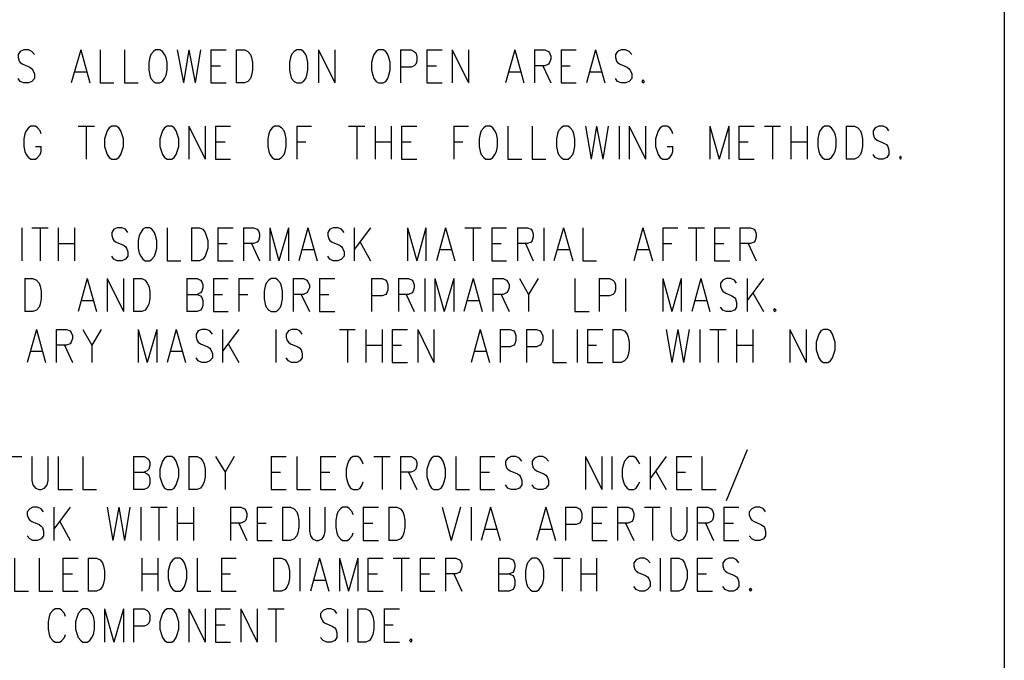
# Model space of a CAD drawing. Extents: x 11.9 to 28.1, y 10.8 to 21.2.
# Tile 21 of 26: x 26.2 to 28.1, y 16 to 17.3. Entities that reach past the tile are written whole.
import ezdxf

# ---------------------------------------------------------------- set-up
doc = ezdxf.new("R2010")
doc.units = 0
doc.header["$MEASUREMENT"] = 0
doc.layers.add('LAYNR1', color=2, linetype='Continuous')

msp = doc.modelspace()

# ---------------------------------------------------------------- linework, layer by layer
at = {"layer": 'LAYNR1'}
for points in [[(28.093, 21.199), (28.093, 10.799)], [(26.185, 17.199), (26.18, 17.205), (26.173, 17.208), (26.164, 17.208), (26.157, 17.205), (26.153, 17.199), (26.153, 17.193), (26.155, 17.186), (26.157, 17.183), (26.162, 17.18), (26.176, 17.174), (26.18, 17.171), (26.182, 17.168), (26.185, 17.161), (26.185, 17.152), (26.18, 17.146), (26.173, 17.143), (26.164, 17.143), (26.157, 17.146), (26.153, 17.152)], [(26.276, 17.208), (26.257, 17.143)], [(26.276, 17.208), (26.294, 17.143)], [(26.314, 17.208), (26.314, 17.143), (26.341, 17.143)], [(26.362, 17.208), (26.362, 17.143), (26.389, 17.143)], [(26.466, 17.208), (26.478, 17.143)], [(26.489, 17.208), (26.478, 17.143)], [(26.489, 17.208), (26.501, 17.143)], [(26.512, 17.208), (26.501, 17.143)], [(26.532, 17.208), (26.532, 17.143)], [(26.532, 17.208), (26.562, 17.208)], [(26.582, 17.208), (26.582, 17.143)], [(26.582, 17.208), (26.598, 17.208), (26.605, 17.205), (26.61, 17.199), (26.612, 17.193), (26.614, 17.183), (26.614, 17.168), (26.612, 17.158), (26.61, 17.152), (26.605, 17.146), (26.598, 17.143), (26.582, 17.143)], [(26.744, 17.208), (26.744, 17.143)], [(26.744, 17.208), (26.776, 17.143)], [(26.776, 17.208), (26.776, 17.143)], [(26.905, 17.208), (26.905, 17.143)], [(26.905, 17.208), (26.926, 17.208), (26.932, 17.205), (26.935, 17.202), (26.937, 17.196), (26.937, 17.186), (26.935, 17.18), (26.932, 17.177), (26.926, 17.174), (26.905, 17.174)], [(26.957, 17.208), (26.957, 17.143)], [(26.957, 17.208), (26.987, 17.208)], [(27.007, 17.208), (27.007, 17.143)], [(27.007, 17.208), (27.039, 17.143)], [(27.039, 17.208), (27.039, 17.143)], [(27.13, 17.208), (27.112, 17.143)], [(27.13, 17.208), (27.148, 17.143)], [(27.169, 17.208), (27.169, 17.143)], [(27.169, 17.208), (27.189, 17.208), (27.196, 17.205), (27.198, 17.202), (27.201, 17.196), (27.201, 17.19), (27.198, 17.183), (27.196, 17.18), (27.189, 17.177), (27.169, 17.177)], [(27.221, 17.208), (27.221, 17.143)], [(27.221, 17.208), (27.251, 17.208)], [(27.289, 17.208), (27.271, 17.143)], [(27.289, 17.208), (27.307, 17.143)], [(27.36, 17.199), (27.355, 17.205), (27.348, 17.208), (27.339, 17.208), (27.332, 17.205), (27.328, 17.199), (27.328, 17.193), (27.33, 17.186), (27.332, 17.183), (27.337, 17.18), (27.351, 17.174), (27.355, 17.171), (27.357, 17.168), (27.36, 17.161), (27.36, 17.152), (27.355, 17.146), (27.348, 17.143), (27.339, 17.143), (27.332, 17.146), (27.328, 17.152)], [(26.264, 17.165), (26.287, 17.165)], [(26.532, 17.177), (26.551, 17.177)], [(26.957, 17.177), (26.976, 17.177)], [(27.119, 17.165), (27.141, 17.165)], [(27.185, 17.177), (27.201, 17.143)], [(27.221, 17.177), (27.239, 17.177)], [(27.278, 17.165), (27.301, 17.165)], [(26.532, 17.143), (26.562, 17.143)], [(26.957, 17.143), (26.987, 17.143)], [(27.221, 17.143), (27.251, 17.143)], [(26.198, 17.043), (26.196, 17.049), (26.191, 17.055), (26.187, 17.058), (26.178, 17.058), (26.173, 17.055), (26.169, 17.049), (26.166, 17.043), (26.164, 17.033), (26.164, 17.018), (26.166, 17.008), (26.169, 17.002), (26.173, 16.996), (26.178, 16.993), (26.187, 16.993), (26.191, 16.996), (26.196, 17.002), (26.198, 17.008), (26.198, 17.018)], [(26.271, 17.058), (26.303, 17.058)], [(26.287, 17.058), (26.287, 16.993)], [(26.489, 17.058), (26.489, 16.993)], [(26.489, 17.058), (26.521, 16.993)], [(26.521, 17.058), (26.521, 16.993)], [(26.541, 17.058), (26.541, 16.993)], [(26.541, 17.058), (26.571, 17.058)], [(26.701, 17.058), (26.701, 16.993)], [(26.701, 17.058), (26.73, 17.058)], [(26.803, 17.058), (26.835, 17.058)], [(26.819, 17.058), (26.819, 16.993)], [(26.855, 17.058), (26.855, 16.993)], [(26.887, 17.058), (26.887, 16.993)], [(26.907, 17.058), (26.907, 16.993)], [(26.907, 17.058), (26.937, 17.058)], [(27.01, 17.058), (27.01, 16.993)], [(27.01, 17.058), (27.039, 17.058)], [(27.116, 17.058), (27.116, 16.993), (27.144, 16.993)], [(27.164, 17.058), (27.164, 16.993), (27.191, 16.993)], [(27.269, 17.058), (27.28, 16.993)], [(27.291, 17.058), (27.28, 16.993)], [(27.291, 17.058), (27.303, 16.993)], [(27.314, 17.058), (27.303, 16.993)], [(27.335, 17.058), (27.335, 16.993)], [(27.355, 17.058), (27.355, 16.993)], [(27.355, 17.058), (27.387, 16.993)], [(27.387, 17.058), (27.387, 16.993)], [(27.441, 17.043), (27.439, 17.049), (27.435, 17.055), (27.43, 17.058), (27.421, 17.058), (27.416, 17.055), (27.412, 17.049), (27.41, 17.043), (27.407, 17.033), (27.407, 17.018), (27.41, 17.008), (27.412, 17.002), (27.416, 16.996), (27.421, 16.993), (27.43, 16.993), (27.435, 16.996), (27.439, 17.002), (27.441, 17.008), (27.441, 17.018)], [(27.514, 17.058), (27.514, 16.993)], [(27.514, 17.058), (27.532, 16.993)], [(27.551, 17.058), (27.532, 16.993)], [(27.551, 17.058), (27.551, 16.993)], [(27.571, 17.058), (27.571, 16.993)], [(27.571, 17.058), (27.601, 17.058)], [(27.621, 17.058), (27.653, 17.058)], [(27.637, 17.058), (27.637, 16.993)], [(27.673, 17.058), (27.673, 16.993)], [(27.705, 17.058), (27.705, 16.993)], [(27.782, 17.058), (27.782, 16.993)], [(27.782, 17.058), (27.798, 17.058), (27.805, 17.055), (27.81, 17.049), (27.812, 17.043), (27.814, 17.033), (27.814, 17.018), (27.812, 17.008), (27.81, 17.002), (27.805, 16.996), (27.798, 16.993), (27.782, 16.993)], [(27.866, 17.049), (27.862, 17.055), (27.855, 17.058), (27.846, 17.058), (27.839, 17.055), (27.835, 17.049), (27.835, 17.043), (27.837, 17.036), (27.839, 17.033), (27.844, 17.03), (27.857, 17.024), (27.862, 17.021), (27.864, 17.018), (27.866, 17.011), (27.866, 17.002), (27.862, 16.996), (27.855, 16.993), (27.846, 16.993), (27.839, 16.996), (27.835, 17.002)], [(26.541, 17.027), (26.56, 17.027)], [(26.701, 17.027), (26.719, 17.027)], [(26.855, 17.027), (26.887, 17.027)], [(26.907, 17.027), (26.926, 17.027)], [(27.01, 17.027), (27.028, 17.027)], [(27.571, 17.027), (27.589, 17.027)], [(27.673, 17.027), (27.705, 17.027)], [(26.187, 17.018), (26.198, 17.018)], [(27.43, 17.018), (27.441, 17.018)], [(26.541, 16.993), (26.571, 16.993)], [(26.907, 16.993), (26.937, 16.993)], [(27.571, 16.993), (27.601, 16.993)], [(26.16, 16.858), (26.16, 16.793)], [(26.18, 16.858), (26.212, 16.858)], [(26.196, 16.858), (26.196, 16.793)], [(26.232, 16.858), (26.232, 16.793)], [(26.264, 16.858), (26.264, 16.793)], [(26.369, 16.849), (26.364, 16.855), (26.357, 16.858), (26.348, 16.858), (26.341, 16.855), (26.337, 16.849), (26.337, 16.843), (26.339, 16.836), (26.341, 16.833), (26.346, 16.83), (26.36, 16.824), (26.364, 16.821), (26.366, 16.818), (26.369, 16.811), (26.369, 16.802), (26.364, 16.796), (26.357, 16.793), (26.348, 16.793), (26.341, 16.796), (26.337, 16.802)], [(26.446, 16.858), (26.446, 16.793), (26.473, 16.793)], [(26.494, 16.858), (26.494, 16.793)], [(26.494, 16.858), (26.51, 16.858), (26.516, 16.855), (26.521, 16.849), (26.523, 16.843), (26.526, 16.833), (26.526, 16.818), (26.523, 16.808), (26.521, 16.802), (26.516, 16.796), (26.51, 16.793), (26.494, 16.793)], [(26.546, 16.858), (26.546, 16.793)], [(26.546, 16.858), (26.576, 16.858)], [(26.596, 16.858), (26.596, 16.793)], [(26.596, 16.858), (26.616, 16.858), (26.623, 16.855), (26.626, 16.852), (26.628, 16.846), (26.628, 16.84), (26.626, 16.833), (26.623, 16.83), (26.616, 16.827), (26.596, 16.827)], [(26.648, 16.858), (26.648, 16.793)], [(26.648, 16.858), (26.666, 16.793)], [(26.685, 16.858), (26.666, 16.793)], [(26.685, 16.858), (26.685, 16.793)], [(26.723, 16.858), (26.705, 16.793)], [(26.723, 16.858), (26.741, 16.793)], [(26.794, 16.849), (26.789, 16.855), (26.782, 16.858), (26.773, 16.858), (26.766, 16.855), (26.762, 16.849), (26.762, 16.843), (26.764, 16.836), (26.766, 16.833), (26.771, 16.83), (26.785, 16.824), (26.789, 16.821), (26.791, 16.818), (26.794, 16.811), (26.794, 16.802), (26.789, 16.796), (26.782, 16.793), (26.773, 16.793), (26.766, 16.796), (26.762, 16.802)], [(26.814, 16.858), (26.814, 16.793)], [(26.846, 16.858), (26.814, 16.815)], [(26.919, 16.858), (26.919, 16.793)], [(26.919, 16.858), (26.937, 16.793)], [(26.955, 16.858), (26.937, 16.793)], [(26.955, 16.858), (26.955, 16.793)], [(26.994, 16.858), (26.976, 16.793)], [(26.994, 16.858), (27.012, 16.793)], [(27.032, 16.858), (27.064, 16.858)], [(27.048, 16.858), (27.048, 16.793)], [(27.085, 16.858), (27.085, 16.793)], [(27.085, 16.858), (27.114, 16.858)], [(27.135, 16.858), (27.135, 16.793)], [(27.135, 16.858), (27.155, 16.858), (27.162, 16.855), (27.164, 16.852), (27.166, 16.846), (27.166, 16.84), (27.164, 16.833), (27.162, 16.83), (27.155, 16.827), (27.135, 16.827)], [(27.187, 16.858), (27.187, 16.793)], [(27.226, 16.858), (27.207, 16.793)], [(27.226, 16.858), (27.244, 16.793)], [(27.264, 16.858), (27.264, 16.793), (27.291, 16.793)], [(27.382, 16.858), (27.364, 16.793)], [(27.382, 16.858), (27.401, 16.793)], [(27.421, 16.858), (27.421, 16.793)], [(27.421, 16.858), (27.451, 16.858)], [(27.471, 16.858), (27.503, 16.858)], [(27.487, 16.858), (27.487, 16.793)], [(27.523, 16.858), (27.523, 16.793)], [(27.523, 16.858), (27.553, 16.858)], [(27.573, 16.858), (27.573, 16.793)], [(27.573, 16.858), (27.594, 16.858), (27.601, 16.855), (27.603, 16.852), (27.605, 16.846), (27.605, 16.84), (27.603, 16.833), (27.601, 16.83), (27.594, 16.827), (27.573, 16.827)], [(26.232, 16.827), (26.264, 16.827)], [(26.546, 16.827), (26.564, 16.827)], [(26.612, 16.827), (26.628, 16.793)], [(26.712, 16.815), (26.735, 16.815)], [(26.826, 16.83), (26.846, 16.793)], [(26.982, 16.815), (27.005, 16.815)], [(27.085, 16.827), (27.103, 16.827)], [(27.151, 16.827), (27.166, 16.793)], [(27.214, 16.815), (27.237, 16.815)], [(27.371, 16.815), (27.394, 16.815)], [(27.421, 16.827), (27.439, 16.827)], [(27.523, 16.827), (27.541, 16.827)], [(27.589, 16.827), (27.605, 16.793)], [(26.546, 16.793), (26.576, 16.793)], [(27.085, 16.793), (27.114, 16.793)], [(27.523, 16.793), (27.553, 16.793)], [(26.166, 16.758), (26.166, 16.693)], [(26.166, 16.758), (26.182, 16.758), (26.189, 16.755), (26.194, 16.749), (26.196, 16.743), (26.198, 16.733), (26.198, 16.718), (26.196, 16.708), (26.194, 16.702), (26.189, 16.696), (26.182, 16.693), (26.166, 16.693)], [(26.289, 16.758), (26.271, 16.693)], [(26.289, 16.758), (26.307, 16.693)], [(26.328, 16.758), (26.328, 16.693)], [(26.328, 16.758), (26.36, 16.693)], [(26.36, 16.758), (26.36, 16.693)], [(26.38, 16.758), (26.38, 16.693)], [(26.38, 16.758), (26.396, 16.758), (26.403, 16.755), (26.407, 16.749), (26.41, 16.743), (26.412, 16.733), (26.412, 16.718), (26.41, 16.708), (26.407, 16.702), (26.403, 16.696), (26.396, 16.693), (26.38, 16.693)], [(26.485, 16.758), (26.485, 16.693)], [(26.485, 16.758), (26.505, 16.758), (26.512, 16.755), (26.514, 16.752), (26.516, 16.746), (26.516, 16.74), (26.514, 16.733), (26.512, 16.73), (26.505, 16.727)], [(26.537, 16.758), (26.537, 16.693)], [(26.537, 16.758), (26.566, 16.758)], [(26.587, 16.758), (26.587, 16.693)], [(26.587, 16.758), (26.616, 16.758)], [(26.694, 16.758), (26.694, 16.693)], [(26.694, 16.758), (26.714, 16.758), (26.721, 16.755), (26.723, 16.752), (26.726, 16.746), (26.726, 16.74), (26.723, 16.733), (26.721, 16.73), (26.714, 16.727), (26.694, 16.727)], [(26.746, 16.758), (26.746, 16.693)], [(26.746, 16.758), (26.776, 16.758)], [(26.848, 16.758), (26.848, 16.693)], [(26.848, 16.758), (26.869, 16.758), (26.876, 16.755), (26.878, 16.752), (26.88, 16.746), (26.88, 16.736), (26.878, 16.73), (26.876, 16.727), (26.869, 16.724), (26.848, 16.724)], [(26.901, 16.758), (26.901, 16.693)], [(26.901, 16.758), (26.921, 16.758), (26.928, 16.755), (26.93, 16.752), (26.932, 16.746), (26.932, 16.74), (26.93, 16.733), (26.928, 16.73), (26.921, 16.727), (26.901, 16.727)], [(26.953, 16.758), (26.953, 16.693)], [(26.973, 16.758), (26.973, 16.693)], [(26.973, 16.758), (26.991, 16.693)], [(27.01, 16.758), (26.991, 16.693)], [(27.01, 16.758), (27.01, 16.693)], [(27.048, 16.758), (27.03, 16.693)], [(27.048, 16.758), (27.066, 16.693)], [(27.087, 16.758), (27.087, 16.693)], [(27.087, 16.758), (27.107, 16.758), (27.114, 16.755), (27.116, 16.752), (27.119, 16.746), (27.119, 16.74), (27.116, 16.733), (27.114, 16.73), (27.107, 16.727), (27.087, 16.727)], [(27.139, 16.758), (27.157, 16.727), (27.157, 16.693)], [(27.176, 16.758), (27.157, 16.727)], [(27.248, 16.758), (27.248, 16.693), (27.276, 16.693)], [(27.296, 16.758), (27.296, 16.693)], [(27.296, 16.758), (27.316, 16.758), (27.323, 16.755), (27.326, 16.752), (27.328, 16.746), (27.328, 16.736), (27.326, 16.73), (27.323, 16.727), (27.316, 16.724), (27.296, 16.724)], [(27.348, 16.758), (27.348, 16.693)], [(27.421, 16.758), (27.421, 16.693)], [(27.421, 16.758), (27.439, 16.693)], [(27.457, 16.758), (27.439, 16.693)], [(27.457, 16.758), (27.457, 16.693)], [(27.496, 16.758), (27.478, 16.693)], [(27.496, 16.758), (27.514, 16.693)], [(27.566, 16.749), (27.562, 16.755), (27.555, 16.758), (27.546, 16.758), (27.539, 16.755), (27.535, 16.749), (27.535, 16.743), (27.537, 16.736), (27.539, 16.733), (27.544, 16.73), (27.557, 16.724), (27.562, 16.721), (27.564, 16.718), (27.566, 16.711), (27.566, 16.702), (27.562, 16.696), (27.555, 16.693), (27.546, 16.693), (27.539, 16.696), (27.535, 16.702)], [(27.587, 16.758), (27.587, 16.693)], [(27.619, 16.758), (27.587, 16.715)], [(26.485, 16.727), (26.505, 16.727), (26.512, 16.724), (26.514, 16.721), (26.516, 16.715), (26.516, 16.705), (26.514, 16.699), (26.512, 16.696), (26.505, 16.693), (26.485, 16.693)], [(26.537, 16.727), (26.555, 16.727)], [(26.587, 16.727), (26.605, 16.727)], [(26.71, 16.727), (26.726, 16.693)], [(26.746, 16.727), (26.764, 16.727)], [(26.916, 16.727), (26.932, 16.693)], [(27.103, 16.727), (27.119, 16.693)], [(27.598, 16.73), (27.619, 16.693)], [(26.278, 16.715), (26.301, 16.715)], [(27.037, 16.715), (27.06, 16.715)], [(27.485, 16.715), (27.507, 16.715)], [(26.537, 16.693), (26.566, 16.693)], [(26.746, 16.693), (26.776, 16.693)], [(26.189, 16.658), (26.171, 16.593)], [(26.189, 16.658), (26.207, 16.593)], [(26.228, 16.658), (26.228, 16.593)], [(26.228, 16.658), (26.248, 16.658), (26.255, 16.655), (26.257, 16.652), (26.26, 16.646), (26.26, 16.64), (26.257, 16.633), (26.255, 16.63), (26.248, 16.627), (26.228, 16.627)], [(26.28, 16.658), (26.298, 16.627), (26.298, 16.593)], [(26.316, 16.658), (26.298, 16.627)], [(26.389, 16.658), (26.389, 16.593)], [(26.389, 16.658), (26.407, 16.593)], [(26.426, 16.658), (26.407, 16.593)], [(26.426, 16.658), (26.426, 16.593)], [(26.464, 16.658), (26.446, 16.593)], [(26.464, 16.658), (26.482, 16.593)], [(26.535, 16.649), (26.53, 16.655), (26.523, 16.658), (26.514, 16.658), (26.507, 16.655), (26.503, 16.649), (26.503, 16.643), (26.505, 16.636), (26.507, 16.633), (26.512, 16.63), (26.526, 16.624), (26.53, 16.621), (26.532, 16.618), (26.535, 16.611), (26.535, 16.602), (26.53, 16.596), (26.523, 16.593), (26.514, 16.593), (26.507, 16.596), (26.503, 16.602)], [(26.555, 16.658), (26.555, 16.593)], [(26.587, 16.658), (26.555, 16.615)], [(26.66, 16.658), (26.66, 16.593)], [(26.712, 16.649), (26.707, 16.655), (26.701, 16.658), (26.691, 16.658), (26.685, 16.655), (26.68, 16.649), (26.68, 16.643), (26.682, 16.636), (26.685, 16.633), (26.689, 16.63), (26.703, 16.624), (26.707, 16.621), (26.71, 16.618), (26.712, 16.611), (26.712, 16.602), (26.707, 16.596), (26.701, 16.593), (26.691, 16.593), (26.685, 16.596), (26.68, 16.602)], [(26.785, 16.658), (26.816, 16.658)], [(26.801, 16.658), (26.801, 16.593)], [(26.837, 16.658), (26.837, 16.593)], [(26.869, 16.658), (26.869, 16.593)], [(26.889, 16.658), (26.889, 16.593)], [(26.889, 16.658), (26.919, 16.658)], [(26.939, 16.658), (26.939, 16.593)], [(26.939, 16.658), (26.971, 16.593)], [(26.971, 16.658), (26.971, 16.593)], [(27.062, 16.658), (27.044, 16.593)], [(27.062, 16.658), (27.08, 16.593)], [(27.101, 16.658), (27.101, 16.593)], [(27.101, 16.658), (27.121, 16.658), (27.128, 16.655), (27.13, 16.652), (27.132, 16.646), (27.132, 16.636), (27.13, 16.63), (27.128, 16.627), (27.121, 16.624), (27.101, 16.624)], [(27.153, 16.658), (27.153, 16.593)], [(27.153, 16.658), (27.173, 16.658), (27.18, 16.655), (27.182, 16.652), (27.185, 16.646), (27.185, 16.636), (27.182, 16.63), (27.18, 16.627), (27.173, 16.624), (27.153, 16.624)], [(27.205, 16.658), (27.205, 16.593), (27.232, 16.593)], [(27.253, 16.658), (27.253, 16.593)], [(27.273, 16.658), (27.273, 16.593)], [(27.273, 16.658), (27.303, 16.658)], [(27.323, 16.658), (27.323, 16.593)], [(27.323, 16.658), (27.339, 16.658), (27.346, 16.655), (27.351, 16.649), (27.353, 16.643), (27.355, 16.633), (27.355, 16.618), (27.353, 16.608), (27.351, 16.602), (27.346, 16.596), (27.339, 16.593), (27.323, 16.593)], [(27.428, 16.658), (27.439, 16.593)], [(27.451, 16.658), (27.439, 16.593)], [(27.451, 16.658), (27.462, 16.593)], [(27.473, 16.658), (27.462, 16.593)], [(27.494, 16.658), (27.494, 16.593)], [(27.514, 16.658), (27.546, 16.658)], [(27.53, 16.658), (27.53, 16.593)], [(27.566, 16.658), (27.566, 16.593)], [(27.598, 16.658), (27.598, 16.593)], [(27.671, 16.658), (27.671, 16.593)], [(27.671, 16.658), (27.703, 16.593)], [(27.703, 16.658), (27.703, 16.593)], [(26.244, 16.627), (26.26, 16.593)], [(26.566, 16.63), (26.587, 16.593)], [(26.837, 16.627), (26.869, 16.627)], [(26.889, 16.627), (26.907, 16.627)], [(27.273, 16.627), (27.291, 16.627)], [(27.566, 16.627), (27.598, 16.627)], [(26.178, 16.615), (26.201, 16.615)], [(26.453, 16.615), (26.476, 16.615)], [(27.051, 16.615), (27.073, 16.615)], [(26.889, 16.593), (26.919, 16.593)], [(27.273, 16.593), (27.303, 16.593)], [(26.13, 16.408), (26.16, 16.408)], [(26.18, 16.408), (26.18, 16.361), (26.182, 16.352), (26.187, 16.346), (26.194, 16.343), (26.198, 16.343), (26.205, 16.346), (26.21, 16.352), (26.212, 16.361), (26.212, 16.408)], [(26.232, 16.408), (26.232, 16.343), (26.26, 16.343)], [(26.28, 16.408), (26.28, 16.343), (26.307, 16.343)], [(26.38, 16.408), (26.38, 16.343)], [(26.38, 16.408), (26.401, 16.408), (26.407, 16.405), (26.41, 16.402), (26.412, 16.396), (26.412, 16.39), (26.41, 16.383), (26.407, 16.38), (26.401, 16.377)], [(26.489, 16.408), (26.489, 16.343)], [(26.489, 16.408), (26.505, 16.408), (26.512, 16.405), (26.516, 16.399), (26.519, 16.393), (26.521, 16.383), (26.521, 16.368), (26.519, 16.358), (26.516, 16.352), (26.512, 16.346), (26.505, 16.343), (26.489, 16.343)], [(26.541, 16.408), (26.56, 16.377), (26.56, 16.343)], [(26.578, 16.408), (26.56, 16.377)], [(26.651, 16.408), (26.651, 16.343)], [(26.651, 16.408), (26.68, 16.408)], [(26.701, 16.408), (26.701, 16.343), (26.728, 16.343)], [(26.748, 16.408), (26.748, 16.343)], [(26.748, 16.408), (26.778, 16.408)], [(26.832, 16.393), (26.83, 16.399), (26.826, 16.405), (26.821, 16.408), (26.812, 16.408), (26.807, 16.405), (26.803, 16.399), (26.801, 16.393), (26.798, 16.383), (26.798, 16.368), (26.801, 16.358), (26.803, 16.352), (26.807, 16.346), (26.812, 16.343), (26.821, 16.343), (26.826, 16.346), (26.83, 16.352), (26.832, 16.358)], [(26.853, 16.408), (26.885, 16.408)], [(26.869, 16.408), (26.869, 16.343)], [(26.905, 16.408), (26.905, 16.343)], [(26.905, 16.408), (26.926, 16.408), (26.932, 16.405), (26.935, 16.402), (26.937, 16.396), (26.937, 16.39), (26.935, 16.383), (26.932, 16.38), (26.926, 16.377), (26.905, 16.377)], [(27.014, 16.408), (27.014, 16.343), (27.041, 16.343)], [(27.062, 16.408), (27.062, 16.343)], [(27.062, 16.408), (27.091, 16.408)], [(27.144, 16.399), (27.139, 16.405), (27.132, 16.408), (27.123, 16.408), (27.116, 16.405), (27.112, 16.399), (27.112, 16.393), (27.114, 16.386), (27.116, 16.383), (27.121, 16.38), (27.135, 16.374), (27.139, 16.371), (27.141, 16.368), (27.144, 16.361), (27.144, 16.352), (27.139, 16.346), (27.132, 16.343), (27.123, 16.343), (27.116, 16.346), (27.112, 16.352)], [(27.196, 16.399), (27.191, 16.405), (27.185, 16.408), (27.176, 16.408), (27.169, 16.405), (27.164, 16.399), (27.164, 16.393), (27.166, 16.386), (27.169, 16.383), (27.173, 16.38), (27.187, 16.374), (27.191, 16.371), (27.194, 16.368), (27.196, 16.361), (27.196, 16.352), (27.191, 16.346), (27.185, 16.343), (27.176, 16.343), (27.169, 16.346), (27.164, 16.352)], [(27.269, 16.408), (27.269, 16.343)], [(27.269, 16.408), (27.301, 16.343)], [(27.301, 16.408), (27.301, 16.343)], [(27.321, 16.408), (27.321, 16.343)], [(27.376, 16.393), (27.373, 16.399), (27.369, 16.405), (27.364, 16.408), (27.355, 16.408), (27.351, 16.405), (27.346, 16.399), (27.344, 16.393), (27.341, 16.383), (27.341, 16.368), (27.344, 16.358), (27.346, 16.352), (27.351, 16.346), (27.355, 16.343), (27.364, 16.343), (27.369, 16.346), (27.373, 16.352), (27.376, 16.358)], [(27.396, 16.408), (27.396, 16.343)], [(27.428, 16.408), (27.396, 16.365)], [(27.448, 16.408), (27.448, 16.343)], [(27.448, 16.408), (27.478, 16.408)], [(27.498, 16.408), (27.498, 16.343), (27.526, 16.343)], [(27.587, 16.421), (27.546, 16.321)], [(26.38, 16.377), (26.401, 16.377), (26.407, 16.374), (26.41, 16.371), (26.412, 16.365), (26.412, 16.355), (26.41, 16.349), (26.407, 16.346), (26.401, 16.343), (26.38, 16.343)], [(26.651, 16.377), (26.669, 16.377)], [(26.748, 16.377), (26.766, 16.377)], [(26.921, 16.377), (26.937, 16.343)], [(27.062, 16.377), (27.08, 16.377)], [(27.407, 16.38), (27.428, 16.343)], [(27.448, 16.377), (27.466, 16.377)], [(26.651, 16.343), (26.68, 16.343)], [(26.748, 16.343), (26.778, 16.343)], [(27.062, 16.343), (27.091, 16.343)], [(27.448, 16.343), (27.478, 16.343)], [(26.203, 16.299), (26.198, 16.305), (26.191, 16.308), (26.182, 16.308), (26.176, 16.305), (26.171, 16.299), (26.171, 16.293), (26.173, 16.286), (26.176, 16.283), (26.18, 16.28), (26.194, 16.274), (26.198, 16.271), (26.201, 16.268), (26.203, 16.261), (26.203, 16.252), (26.198, 16.246), (26.191, 16.243), (26.182, 16.243), (26.176, 16.246), (26.171, 16.252)], [(26.223, 16.308), (26.223, 16.243)], [(26.255, 16.308), (26.223, 16.265)], [(26.328, 16.308), (26.339, 16.243)], [(26.351, 16.308), (26.339, 16.243)], [(26.351, 16.308), (26.362, 16.243)], [(26.373, 16.308), (26.362, 16.243)], [(26.394, 16.308), (26.394, 16.243)], [(26.414, 16.308), (26.446, 16.308)], [(26.43, 16.308), (26.43, 16.243)], [(26.466, 16.308), (26.466, 16.243)], [(26.498, 16.308), (26.498, 16.243)], [(26.571, 16.308), (26.571, 16.243)], [(26.571, 16.308), (26.591, 16.308), (26.598, 16.305), (26.601, 16.302), (26.603, 16.296), (26.603, 16.29), (26.601, 16.283), (26.598, 16.28), (26.591, 16.277), (26.571, 16.277)], [(26.623, 16.308), (26.623, 16.243)], [(26.623, 16.308), (26.653, 16.308)], [(26.673, 16.308), (26.673, 16.243)], [(26.673, 16.308), (26.689, 16.308), (26.696, 16.305), (26.701, 16.299), (26.703, 16.293), (26.705, 16.283), (26.705, 16.268), (26.703, 16.258), (26.701, 16.252), (26.696, 16.246), (26.689, 16.243), (26.673, 16.243)], [(26.726, 16.308), (26.726, 16.261), (26.728, 16.252), (26.732, 16.246), (26.739, 16.243), (26.744, 16.243), (26.751, 16.246), (26.755, 16.252), (26.757, 16.261), (26.757, 16.308)], [(26.812, 16.293), (26.81, 16.299), (26.805, 16.305), (26.801, 16.308), (26.791, 16.308), (26.787, 16.305), (26.782, 16.299), (26.78, 16.293), (26.778, 16.283), (26.778, 16.268), (26.78, 16.258), (26.782, 16.252), (26.787, 16.246), (26.791, 16.243), (26.801, 16.243), (26.805, 16.246), (26.81, 16.252), (26.812, 16.258)], [(26.832, 16.308), (26.832, 16.243)], [(26.832, 16.308), (26.862, 16.308)], [(26.882, 16.308), (26.882, 16.243)], [(26.882, 16.308), (26.898, 16.308), (26.905, 16.305), (26.91, 16.299), (26.912, 16.293), (26.914, 16.283), (26.914, 16.268), (26.912, 16.258), (26.91, 16.252), (26.905, 16.246), (26.898, 16.243), (26.882, 16.243)], [(26.987, 16.308), (27.005, 16.243)], [(27.023, 16.308), (27.005, 16.243)], [(27.044, 16.308), (27.044, 16.243)], [(27.082, 16.308), (27.064, 16.243)], [(27.082, 16.308), (27.101, 16.243)], [(27.191, 16.308), (27.173, 16.243)], [(27.191, 16.308), (27.21, 16.243)], [(27.23, 16.308), (27.23, 16.243)], [(27.23, 16.308), (27.251, 16.308), (27.257, 16.305), (27.26, 16.302), (27.262, 16.296), (27.262, 16.286), (27.26, 16.28), (27.257, 16.277), (27.251, 16.274), (27.23, 16.274)], [(27.282, 16.308), (27.282, 16.243)], [(27.282, 16.308), (27.312, 16.308)], [(27.332, 16.308), (27.332, 16.243)], [(27.332, 16.308), (27.353, 16.308), (27.36, 16.305), (27.362, 16.302), (27.364, 16.296), (27.364, 16.29), (27.362, 16.283), (27.36, 16.28), (27.353, 16.277), (27.332, 16.277)], [(27.385, 16.308), (27.416, 16.308)], [(27.401, 16.308), (27.401, 16.243)], [(27.437, 16.308), (27.437, 16.261), (27.439, 16.252), (27.444, 16.246), (27.451, 16.243), (27.455, 16.243), (27.462, 16.246), (27.466, 16.252), (27.469, 16.261), (27.469, 16.308)], [(27.489, 16.308), (27.489, 16.243)], [(27.489, 16.308), (27.51, 16.308), (27.516, 16.305), (27.519, 16.302), (27.521, 16.296), (27.521, 16.29), (27.519, 16.283), (27.516, 16.28), (27.51, 16.277), (27.489, 16.277)], [(27.541, 16.308), (27.541, 16.243)], [(27.541, 16.308), (27.571, 16.308)], [(27.623, 16.299), (27.619, 16.305), (27.612, 16.308), (27.603, 16.308), (27.596, 16.305), (27.591, 16.299), (27.591, 16.293), (27.594, 16.286), (27.596, 16.283), (27.601, 16.28), (27.614, 16.274), (27.619, 16.271), (27.621, 16.268), (27.623, 16.261), (27.623, 16.252), (27.619, 16.246), (27.612, 16.243), (27.603, 16.243), (27.596, 16.246), (27.591, 16.252)], [(26.235, 16.28), (26.255, 16.243)], [(26.466, 16.277), (26.498, 16.277)], [(26.587, 16.277), (26.603, 16.243)], [(26.623, 16.277), (26.641, 16.277)], [(26.832, 16.277), (26.851, 16.277)], [(27.282, 16.277), (27.301, 16.277)], [(27.348, 16.277), (27.364, 16.243)], [(27.505, 16.277), (27.521, 16.243)], [(27.541, 16.277), (27.56, 16.277)], [(27.071, 16.265), (27.094, 16.265)], [(27.18, 16.265), (27.203, 16.265)], [(26.623, 16.243), (26.653, 16.243)], [(26.832, 16.243), (26.862, 16.243)], [(27.282, 16.243), (27.312, 16.243)], [(27.541, 16.243), (27.571, 16.243)], [(26.146, 16.208), (26.146, 16.143), (26.173, 16.143)], [(26.194, 16.208), (26.194, 16.143), (26.221, 16.143)], [(26.241, 16.208), (26.241, 16.143)], [(26.241, 16.208), (26.271, 16.208)], [(26.291, 16.208), (26.291, 16.143)], [(26.291, 16.208), (26.307, 16.208), (26.314, 16.205), (26.319, 16.199), (26.321, 16.193), (26.323, 16.183), (26.323, 16.168), (26.321, 16.158), (26.319, 16.152), (26.314, 16.146), (26.307, 16.143), (26.291, 16.143)], [(26.396, 16.208), (26.396, 16.143)], [(26.428, 16.208), (26.428, 16.143)], [(26.505, 16.208), (26.505, 16.143), (26.532, 16.143)], [(26.553, 16.208), (26.553, 16.143)], [(26.553, 16.208), (26.582, 16.208)], [(26.655, 16.208), (26.655, 16.143)], [(26.655, 16.208), (26.671, 16.208), (26.678, 16.205), (26.682, 16.199), (26.685, 16.193), (26.687, 16.183), (26.687, 16.168), (26.685, 16.158), (26.682, 16.152), (26.678, 16.146), (26.671, 16.143), (26.655, 16.143)], [(26.707, 16.208), (26.707, 16.143)], [(26.746, 16.208), (26.728, 16.143)], [(26.746, 16.208), (26.764, 16.143)], [(26.785, 16.208), (26.785, 16.143)], [(26.785, 16.208), (26.803, 16.143)], [(26.821, 16.208), (26.803, 16.143)], [(26.821, 16.208), (26.821, 16.143)], [(26.841, 16.208), (26.841, 16.143)], [(26.841, 16.208), (26.871, 16.208)], [(26.891, 16.208), (26.923, 16.208)], [(26.907, 16.208), (26.907, 16.143)], [(26.944, 16.208), (26.944, 16.143)], [(26.944, 16.208), (26.973, 16.208)], [(26.994, 16.208), (26.994, 16.143)], [(26.994, 16.208), (27.014, 16.208), (27.021, 16.205), (27.023, 16.202), (27.026, 16.196), (27.026, 16.19), (27.023, 16.183), (27.021, 16.18), (27.014, 16.177), (26.994, 16.177)], [(27.098, 16.208), (27.098, 16.143)], [(27.098, 16.208), (27.119, 16.208), (27.126, 16.205), (27.128, 16.202), (27.13, 16.196), (27.13, 16.19), (27.128, 16.183), (27.126, 16.18), (27.119, 16.177)], [(27.207, 16.208), (27.239, 16.208)], [(27.223, 16.208), (27.223, 16.143)], [(27.26, 16.208), (27.26, 16.143)], [(27.291, 16.208), (27.291, 16.143)], [(27.396, 16.199), (27.391, 16.205), (27.385, 16.208), (27.376, 16.208), (27.369, 16.205), (27.364, 16.199), (27.364, 16.193), (27.366, 16.186), (27.369, 16.183), (27.373, 16.18), (27.387, 16.174), (27.391, 16.171), (27.394, 16.168), (27.396, 16.161), (27.396, 16.152), (27.391, 16.146), (27.385, 16.143), (27.376, 16.143), (27.369, 16.146), (27.364, 16.152)], [(27.416, 16.208), (27.416, 16.143)], [(27.437, 16.208), (27.437, 16.143)], [(27.437, 16.208), (27.453, 16.208), (27.46, 16.205), (27.464, 16.199), (27.466, 16.193), (27.469, 16.183), (27.469, 16.168), (27.466, 16.158), (27.464, 16.152), (27.46, 16.146), (27.453, 16.143), (27.437, 16.143)], [(27.489, 16.208), (27.489, 16.143)], [(27.489, 16.208), (27.519, 16.208)], [(27.571, 16.199), (27.566, 16.205), (27.56, 16.208), (27.551, 16.208), (27.544, 16.205), (27.539, 16.199), (27.539, 16.193), (27.541, 16.186), (27.544, 16.183), (27.548, 16.18), (27.562, 16.174), (27.566, 16.171), (27.569, 16.168), (27.571, 16.161), (27.571, 16.152), (27.566, 16.146), (27.56, 16.143), (27.551, 16.143), (27.544, 16.146), (27.539, 16.152)], [(26.241, 16.177), (26.26, 16.177)], [(26.396, 16.177), (26.428, 16.177)], [(26.553, 16.177), (26.571, 16.177)], [(26.841, 16.177), (26.86, 16.177)], [(26.944, 16.177), (26.962, 16.177)], [(27.01, 16.177), (27.026, 16.143)], [(27.098, 16.177), (27.119, 16.177), (27.126, 16.174), (27.128, 16.171), (27.13, 16.165), (27.13, 16.155), (27.128, 16.149), (27.126, 16.146), (27.119, 16.143), (27.098, 16.143)], [(27.26, 16.177), (27.291, 16.177)], [(27.489, 16.177), (27.507, 16.177)], [(26.735, 16.165), (26.757, 16.165)], [(26.241, 16.143), (26.271, 16.143)], [(26.553, 16.143), (26.582, 16.143)], [(26.841, 16.143), (26.871, 16.143)], [(26.944, 16.143), (26.973, 16.143)], [(27.489, 16.143), (27.519, 16.143)], [(26.246, 16.093), (26.244, 16.099), (26.239, 16.105), (26.235, 16.108), (26.226, 16.108), (26.221, 16.105), (26.216, 16.099), (26.214, 16.093), (26.212, 16.083), (26.212, 16.068), (26.214, 16.058), (26.216, 16.052), (26.221, 16.046), (26.226, 16.043), (26.235, 16.043), (26.239, 16.046), (26.244, 16.052), (26.246, 16.058)], [(26.323, 16.108), (26.323, 16.043)], [(26.323, 16.108), (26.341, 16.043)], [(26.36, 16.108), (26.341, 16.043)], [(26.36, 16.108), (26.36, 16.043)], [(26.38, 16.108), (26.38, 16.043)], [(26.38, 16.108), (26.401, 16.108), (26.407, 16.105), (26.41, 16.102), (26.412, 16.096), (26.412, 16.086), (26.41, 16.08), (26.407, 16.077), (26.401, 16.074), (26.38, 16.074)], [(26.489, 16.108), (26.489, 16.043)], [(26.489, 16.108), (26.521, 16.043)], [(26.521, 16.108), (26.521, 16.043)], [(26.541, 16.108), (26.541, 16.043)], [(26.541, 16.108), (26.571, 16.108)], [(26.591, 16.108), (26.591, 16.043)], [(26.591, 16.108), (26.623, 16.043)], [(26.623, 16.108), (26.623, 16.043)], [(26.644, 16.108), (26.676, 16.108)], [(26.66, 16.108), (26.66, 16.043)], [(26.78, 16.099), (26.776, 16.105), (26.769, 16.108), (26.76, 16.108), (26.753, 16.105), (26.748, 16.099), (26.748, 16.093), (26.751, 16.086), (26.753, 16.083), (26.757, 16.08), (26.771, 16.074), (26.776, 16.071), (26.778, 16.068), (26.78, 16.061), (26.78, 16.052), (26.776, 16.046), (26.769, 16.043), (26.76, 16.043), (26.753, 16.046), (26.748, 16.052)], [(26.801, 16.108), (26.801, 16.043)], [(26.821, 16.108), (26.821, 16.043)], [(26.821, 16.108), (26.837, 16.108), (26.844, 16.105), (26.848, 16.099), (26.851, 16.093), (26.853, 16.083), (26.853, 16.068), (26.851, 16.058), (26.848, 16.052), (26.844, 16.046), (26.837, 16.043), (26.821, 16.043)], [(26.873, 16.108), (26.873, 16.043)], [(26.873, 16.108), (26.903, 16.108)], [(26.541, 16.077), (26.56, 16.077)], [(26.873, 16.077), (26.891, 16.077)], [(26.541, 16.043), (26.571, 16.043)], [(26.873, 16.043), (26.903, 16.043)]]:
    msp.add_lwpolyline(points, dxfattribs=at)
for points in [[(26.423, 17.208), (26.419, 17.205), (26.414, 17.199), (26.412, 17.193), (26.41, 17.183), (26.41, 17.168), (26.412, 17.158), (26.414, 17.152), (26.419, 17.146), (26.423, 17.143), (26.432, 17.143), (26.437, 17.146), (26.441, 17.152), (26.444, 17.158), (26.446, 17.168), (26.446, 17.183), (26.444, 17.193), (26.441, 17.199), (26.437, 17.205), (26.432, 17.208), (26.423, 17.208)], [(26.701, 17.208), (26.696, 17.205), (26.691, 17.199), (26.689, 17.193), (26.687, 17.183), (26.687, 17.168), (26.689, 17.158), (26.691, 17.152), (26.696, 17.146), (26.701, 17.143), (26.71, 17.143), (26.714, 17.146), (26.719, 17.152), (26.721, 17.158), (26.723, 17.168), (26.723, 17.183), (26.721, 17.193), (26.719, 17.199), (26.714, 17.205), (26.71, 17.208), (26.701, 17.208)], [(26.862, 17.208), (26.857, 17.205), (26.853, 17.199), (26.851, 17.193), (26.848, 17.183), (26.848, 17.168), (26.851, 17.158), (26.853, 17.152), (26.857, 17.146), (26.862, 17.143), (26.871, 17.143), (26.876, 17.146), (26.88, 17.152), (26.882, 17.158), (26.885, 17.168), (26.885, 17.183), (26.882, 17.193), (26.88, 17.199), (26.876, 17.205), (26.871, 17.208), (26.862, 17.208)], [(27.382, 17.149), (27.38, 17.146), (27.382, 17.143), (27.385, 17.146), (27.382, 17.149)], [(26.337, 17.058), (26.332, 17.055), (26.328, 17.049), (26.326, 17.043), (26.323, 17.033), (26.323, 17.018), (26.326, 17.008), (26.328, 17.002), (26.332, 16.996), (26.337, 16.993), (26.346, 16.993), (26.351, 16.996), (26.355, 17.002), (26.357, 17.008), (26.36, 17.018), (26.36, 17.033), (26.357, 17.043), (26.355, 17.049), (26.351, 17.055), (26.346, 17.058), (26.337, 17.058)], [(26.446, 17.058), (26.441, 17.055), (26.437, 17.049), (26.435, 17.043), (26.432, 17.033), (26.432, 17.018), (26.435, 17.008), (26.437, 17.002), (26.441, 16.996), (26.446, 16.993), (26.455, 16.993), (26.46, 16.996), (26.464, 17.002), (26.466, 17.008), (26.469, 17.018), (26.469, 17.033), (26.466, 17.043), (26.464, 17.049), (26.46, 17.055), (26.455, 17.058), (26.446, 17.058)], [(26.657, 17.058), (26.653, 17.055), (26.648, 17.049), (26.646, 17.043), (26.644, 17.033), (26.644, 17.018), (26.646, 17.008), (26.648, 17.002), (26.653, 16.996), (26.657, 16.993), (26.666, 16.993), (26.671, 16.996), (26.676, 17.002), (26.678, 17.008), (26.68, 17.018), (26.68, 17.033), (26.678, 17.043), (26.676, 17.049), (26.671, 17.055), (26.666, 17.058), (26.657, 17.058)], [(27.073, 17.058), (27.069, 17.055), (27.064, 17.049), (27.062, 17.043), (27.06, 17.033), (27.06, 17.018), (27.062, 17.008), (27.064, 17.002), (27.069, 16.996), (27.073, 16.993), (27.082, 16.993), (27.087, 16.996), (27.091, 17.002), (27.094, 17.008), (27.096, 17.018), (27.096, 17.033), (27.094, 17.043), (27.091, 17.049), (27.087, 17.055), (27.082, 17.058), (27.073, 17.058)], [(27.226, 17.058), (27.221, 17.055), (27.216, 17.049), (27.214, 17.043), (27.212, 17.033), (27.212, 17.018), (27.214, 17.008), (27.216, 17.002), (27.221, 16.996), (27.226, 16.993), (27.235, 16.993), (27.239, 16.996), (27.244, 17.002), (27.246, 17.008), (27.248, 17.018), (27.248, 17.033), (27.246, 17.043), (27.244, 17.049), (27.239, 17.055), (27.235, 17.058), (27.226, 17.058)], [(27.739, 17.058), (27.735, 17.055), (27.73, 17.049), (27.728, 17.043), (27.726, 17.033), (27.726, 17.018), (27.728, 17.008), (27.73, 17.002), (27.735, 16.996), (27.739, 16.993), (27.748, 16.993), (27.753, 16.996), (27.757, 17.002), (27.76, 17.008), (27.762, 17.018), (27.762, 17.033), (27.76, 17.043), (27.757, 17.049), (27.753, 17.055), (27.748, 17.058), (27.739, 17.058)], [(27.889, 16.999), (27.887, 16.996), (27.889, 16.993), (27.891, 16.996), (27.889, 16.999)], [(26.403, 16.858), (26.398, 16.855), (26.394, 16.849), (26.391, 16.843), (26.389, 16.833), (26.389, 16.818), (26.391, 16.808), (26.394, 16.802), (26.398, 16.796), (26.403, 16.793), (26.412, 16.793), (26.416, 16.796), (26.421, 16.802), (26.423, 16.808), (26.426, 16.818), (26.426, 16.833), (26.423, 16.843), (26.421, 16.849), (26.416, 16.855), (26.412, 16.858), (26.403, 16.858)], [(26.651, 16.758), (26.646, 16.755), (26.641, 16.749), (26.639, 16.743), (26.637, 16.733), (26.637, 16.718), (26.639, 16.708), (26.641, 16.702), (26.646, 16.696), (26.651, 16.693), (26.66, 16.693), (26.664, 16.696), (26.669, 16.702), (26.671, 16.708), (26.673, 16.718), (26.673, 16.733), (26.671, 16.743), (26.669, 16.749), (26.664, 16.755), (26.66, 16.758), (26.651, 16.758)], [(27.641, 16.699), (27.639, 16.696), (27.641, 16.693), (27.644, 16.696), (27.641, 16.699)], [(27.737, 16.658), (27.732, 16.655), (27.728, 16.649), (27.726, 16.643), (27.723, 16.633), (27.723, 16.618), (27.726, 16.608), (27.728, 16.602), (27.732, 16.596), (27.737, 16.593), (27.746, 16.593), (27.751, 16.596), (27.755, 16.602), (27.757, 16.608), (27.76, 16.618), (27.76, 16.633), (27.757, 16.643), (27.755, 16.649), (27.751, 16.655), (27.746, 16.658), (27.737, 16.658)], [(26.446, 16.408), (26.441, 16.405), (26.437, 16.399), (26.435, 16.393), (26.432, 16.383), (26.432, 16.368), (26.435, 16.358), (26.437, 16.352), (26.441, 16.346), (26.446, 16.343), (26.455, 16.343), (26.46, 16.346), (26.464, 16.352), (26.466, 16.358), (26.469, 16.368), (26.469, 16.383), (26.466, 16.393), (26.464, 16.399), (26.46, 16.405), (26.455, 16.408), (26.446, 16.408)], [(26.971, 16.408), (26.966, 16.405), (26.962, 16.399), (26.96, 16.393), (26.957, 16.383), (26.957, 16.368), (26.96, 16.358), (26.962, 16.352), (26.966, 16.346), (26.971, 16.343), (26.98, 16.343), (26.985, 16.346), (26.989, 16.352), (26.991, 16.358), (26.994, 16.368), (26.994, 16.383), (26.991, 16.393), (26.989, 16.399), (26.985, 16.405), (26.98, 16.408), (26.971, 16.408)], [(26.462, 16.208), (26.457, 16.205), (26.453, 16.199), (26.451, 16.193), (26.448, 16.183), (26.448, 16.168), (26.451, 16.158), (26.453, 16.152), (26.457, 16.146), (26.462, 16.143), (26.471, 16.143), (26.476, 16.146), (26.48, 16.152), (26.482, 16.158), (26.485, 16.168), (26.485, 16.183), (26.482, 16.193), (26.48, 16.199), (26.476, 16.205), (26.471, 16.208), (26.462, 16.208)], [(27.164, 16.208), (27.16, 16.205), (27.155, 16.199), (27.153, 16.193), (27.151, 16.183), (27.151, 16.168), (27.153, 16.158), (27.155, 16.152), (27.16, 16.146), (27.164, 16.143), (27.173, 16.143), (27.178, 16.146), (27.182, 16.152), (27.185, 16.158), (27.187, 16.168), (27.187, 16.183), (27.185, 16.193), (27.182, 16.199), (27.178, 16.205), (27.173, 16.208), (27.164, 16.208)], [(27.594, 16.149), (27.591, 16.146), (27.594, 16.143), (27.596, 16.146), (27.594, 16.149)], [(26.28, 16.108), (26.276, 16.105), (26.271, 16.099), (26.269, 16.093), (26.266, 16.083), (26.266, 16.068), (26.269, 16.058), (26.271, 16.052), (26.276, 16.046), (26.28, 16.043), (26.289, 16.043), (26.294, 16.046), (26.298, 16.052), (26.301, 16.058), (26.303, 16.068), (26.303, 16.083), (26.301, 16.093), (26.298, 16.099), (26.294, 16.105), (26.289, 16.108), (26.28, 16.108)], [(26.446, 16.108), (26.441, 16.105), (26.437, 16.099), (26.435, 16.093), (26.432, 16.083), (26.432, 16.068), (26.435, 16.058), (26.437, 16.052), (26.441, 16.046), (26.446, 16.043), (26.455, 16.043), (26.46, 16.046), (26.464, 16.052), (26.466, 16.058), (26.469, 16.068), (26.469, 16.083), (26.466, 16.093), (26.464, 16.099), (26.46, 16.105), (26.455, 16.108), (26.446, 16.108)], [(26.926, 16.049), (26.923, 16.046), (26.926, 16.043), (26.928, 16.046), (26.926, 16.049)]]:
    msp.add_lwpolyline(points, close=True, dxfattribs=at)

doc.saveas('drawing.dxf')
